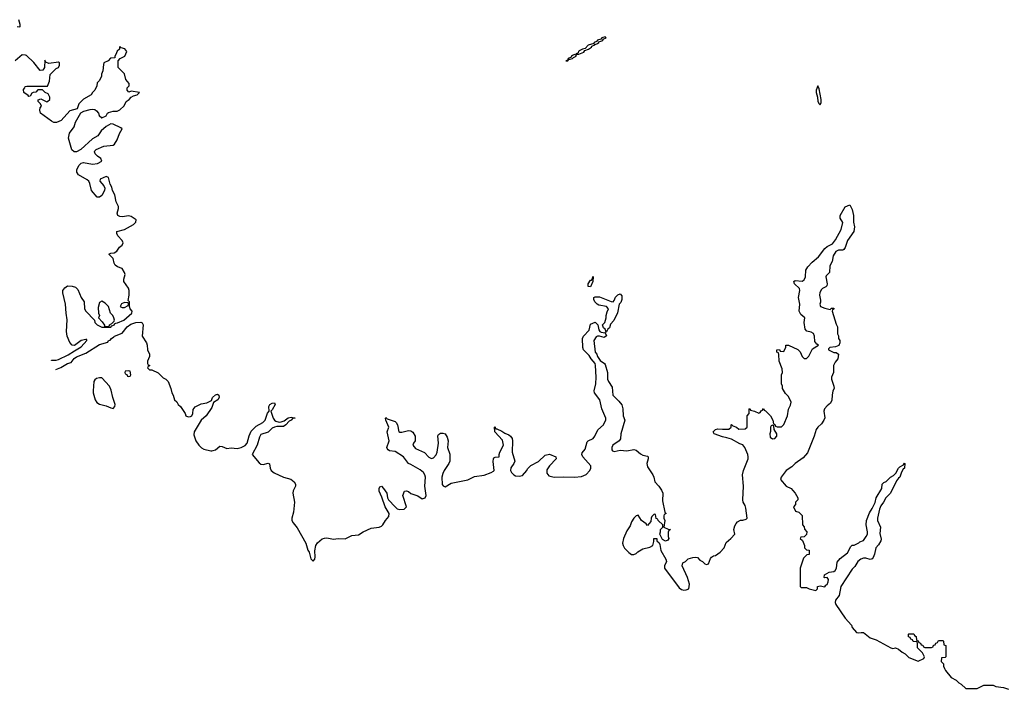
# Model space of a CAD drawing. Header units: inches. Extents: x 2792272 to 2951639, y 860504 to 1033803.
# Tile 82 of 209: x 2848309 to 2856969, y 960686 to 966570. Entities that reach past the tile are written whole.
import ezdxf

# ---------------------------------------------------------------- set-up
doc = ezdxf.new("R2010")
doc.units = ezdxf.units.IN
doc.header["$MEASUREMENT"] = 0
doc.layers.add('C8946', color=7, linetype='Continuous')
doc.layers.add('C8956', color=7, linetype='Continuous')

msp = doc.modelspace()

# ---------------------------------------------------------------- linework, layer by layer
at = {"layer": 'C8946', "color": 4, "elevation": 4}
for points in [[(2848286, 966510), (2848310, 966506), (2848314, 966510), (2848312.7, 966527.3), (2848302, 966570)], [(2848589.1, 963575.2), (2848590, 963579), (2848630, 963576.9), (2848650, 963583), (2848735.9, 963624.1), (2848790, 963661.6), (2848850, 963695.1), (2848901, 963750), (2848899.8, 963759.8), (2848890, 963761), (2848850, 963752), (2848791.5, 963708.5), (2848770.4, 963710.4), (2848750, 963734.8), (2848727.9, 963787.9), (2848720.3, 963830), (2848727.2, 963932.8), (2848716.9, 963990), (2848711.6, 964070), (2848687, 964170), (2848689.1, 964190.9), (2848705.2, 964214.8), (2848716.7, 964223.3), (2848730, 964231.2), (2848770, 964229.7), (2848798.6, 964218.6), (2848819.6, 964199.6), (2848849.4, 964130), (2848877.2, 964090), (2848879, 964030), (2848890, 964008.7), (2848966, 963930), (2848968.9, 963908.9), (2848989.1, 963889.1), (2849030, 963868), (2849110, 963869.3), (2849119.6, 963880.4), (2849142, 963890), (2849143.6, 963896.4), (2849155.3, 963904.7), (2849170, 963906.6), (2849226, 963930), (2849296, 963990), (2849298, 964010), (2849282, 964030), (2849274, 964050), (2849274, 964090), (2849262, 964102), (2849271, 964150), (2849270.9, 964190.9), (2849264.7, 964210), (2849224.7, 964270), (2849224.7, 964290), (2849236, 964330), (2849231, 964350), (2849210, 964384.7), (2849170, 964398), (2849150, 964412), (2849141, 964430), (2849131.6, 964471.6), (2849094, 964510), (2849110, 964518), (2849139.6, 964520.4), (2849164.7, 964535.3), (2849186, 964570), (2849211.3, 964590), (2849218, 964610), (2849211, 964630), (2849171.3, 964670), (2849162, 964690), (2849162, 964710), (2849230, 964726.6), (2849310.4, 964769.6), (2849331.3, 964790), (2849332, 964810), (2849290, 964840.7), (2849270, 964847.7), (2849210, 964839.1), (2849190, 964840.7), (2849171.3, 964850), (2849166, 964870), (2849178, 964910), (2849178, 964930), (2849158, 964970), (2849144.9, 965030), (2849126, 965070), (2849119.6, 965099.6), (2849105.4, 965125.4), (2849090, 965182), (2849070, 965191), (2849018, 965170), (2849015.3, 965150), (2849049, 965110), (2849059, 965090), (2849054, 965070), (2849030, 965026), (2849010, 965011), (2848990, 965011), (2848940.7, 965070), (2848927.3, 965130), (2848916, 965150), (2848903, 965163), (2848826.9, 965206.9), (2848810.7, 965230.7), (2848810.7, 965250), (2848828, 965290), (2848850, 965309.2), (2848870, 965314), (2848950, 965299.3), (2848993.2, 965306.8), (2849030, 965328), (2849022, 965350), (2848992, 965370), (2848972, 965390), (2848966, 965410), (2848970, 965418), (2848982, 965430), (2849050, 965459.3), (2849131.1, 965468.9), (2849143.6, 965476.4), (2849165.4, 965514.6), (2849186, 965570), (2849211.3, 965610), (2849199.8, 965619.8), (2849130, 965652), (2849110, 965654), (2849070, 965632), (2849025.6, 965594.4), (2848995.3, 965550), (2848950, 965524), (2848846, 965430), (2848810, 965410.4), (2848788.9, 965408.9), (2848767.6, 965427.6), (2848737, 965530), (2848747.7, 965572.3), (2848787.7, 965630), (2848800.5, 965670), (2848847.3, 965752.7), (2848874.4, 965765.6), (2848930, 965782), (2848950, 965784.5), (2848970, 965780.9), (2848985.2, 965770), (2849002, 965750), (2849009.1, 965729.1), (2849031.6, 965708.4), (2849070, 965726), (2849082, 965750), (2849090, 965755.3), (2849130, 965766), (2849167.3, 965767.3), (2849190, 965778), (2849227.1, 965812.9), (2849246.8, 965850), (2849272.2, 965867.8), (2849290, 965889.2), (2849310, 965902), (2849342, 965910), (2849362, 965930), (2849290, 965942), (2849270, 965934), (2849254, 965950), (2849254, 965970), (2849271.6, 965988.4), (2849272, 966010), (2849243.6, 966043.6), (2849230, 966094), (2849174, 966150), (2849174, 966210), (2849194, 966230), (2849234, 966250), (2849251.3, 966291.3), (2849232.7, 966312.7), (2849202, 966322), (2849190, 966334), (2849186, 966330), (2849186, 966310), (2849167.3, 966292.7), (2849160.4, 966279.6), (2849146, 966246), (2849146, 966234), (2849108.4, 966231.6), (2849086, 966210), (2849050, 966192), (2849044.7, 966175.3), (2849040.4, 966119.6), (2849028.9, 966091.1), (2849028, 966070), (2849008.4, 966031.6), (2848990, 966014), (2848988, 965990), (2848968.9, 965951.1), (2848949.1, 965930.9), (2848938, 965910), (2848869.1, 965870.9), (2848828, 965830), (2848813.2, 965786.8), (2848749.3, 965770.7), (2848675.2, 965684.8), (2848633.4, 965666.6), (2848610, 965667.2), (2848590, 965677.6), (2848493, 965750), (2848485.3, 965774.7), (2848490, 965795.3), (2848501, 965810), (2848491.3, 965831.3), (2848472, 965850), (2848472.7, 965867.3), (2848494.6, 965874.6), (2848548.4, 965848.4), (2848554, 965850), (2848574, 965870), (2848574, 965890), (2848558, 965918), (2848534, 965930), (2848510, 965954), (2848470, 965954), (2848450, 965934), (2848428.4, 965931.6), (2848416.4, 965923.6), (2848402, 965898), (2848390, 965894), (2848384.7, 965904.7), (2848346, 965930), (2848342, 965958), (2848354, 965970), (2848358, 965982), (2848372.7, 965987.3), (2848552.7, 965987.3), (2848572, 966030), (2848578, 966090), (2848630, 966142), (2848650.8, 966149.2), (2848658, 966170), (2848658, 966190), (2848650, 966196), (2848566, 966186), (2848538, 966198), (2848530, 966214), (2848528, 966150), (2848514, 966126), (2848490, 966124.7), (2848434.4, 966194.4), (2848370, 966256), (2848359.8, 966259.8), (2848330, 966262.8), (2848270, 966208)], [(2848625.8, 963496.4), (2848670, 963513.4), (2848730, 963548.5), (2848762.4, 963557.6), (2848788.5, 963591.5), (2848810, 963608.5), (2848890, 963640.3), (2849010, 963717.1), (2849083.1, 963736.9), (2849089, 963750), (2849104.7, 963755.3), (2849115.3, 963770), (2849138, 963782), (2849144, 963790), (2849210, 963816.3), (2849253.3, 963870), (2849285.6, 963894.4), (2849330, 963908.7), (2849373.2, 963913.2), (2849385.2, 963905.2), (2849394, 963890), (2849386.8, 963790), (2849424.7, 963730), (2849431.3, 963710), (2849432, 963670), (2849452, 963630), (2849452, 963610), (2849434, 963570), (2849434, 963550), (2849438, 963538), (2849454, 963530), (2849438, 963522), (2849434, 963510), (2849450, 963494), (2849470, 963494), (2849526.8, 963466.8), (2849570, 963422), (2849594, 963410), (2849614, 963390), (2849638, 963330), (2849646, 963290), (2849658, 963270), (2849672, 963230), (2849690.9, 963210.9), (2849702, 963190), (2849724.7, 963170), (2849764.7, 963110), (2849771.3, 963090), (2849790, 963080.7), (2849810, 963082), (2849824, 963090), (2849832, 963110), (2849835.1, 963144.9), (2849851.9, 963168.1), (2849906, 963194), (2849955.3, 963204.7), (2849996.5, 963223.5), (2850000, 963233.1)], [(2850000, 963163.6), (2849999, 963161), (2849948, 963090), (2849906.4, 963050), (2849844, 962950), (2849842, 962922), (2849858, 962870), (2849884.7, 962830), (2849907.7, 962807.7), (2849930, 962794.8), (2849990, 962782.4), (2850000, 962782.7)]]:
    msp.add_lwpolyline(points, dxfattribs=at)
for points in [[(2849030, 964098), (2849010, 964086), (2848999.6, 964040.4), (2849002, 963990), (2849011.3, 963970), (2849002, 963950), (2849035.3, 963915.3), (2849054, 963886), (2849054, 963874), (2849090, 963874), (2849098, 963882), (2849098, 963890), (2849119, 963901), (2849139, 963921), (2849142, 963930), (2849138, 963950), (2849128, 963970), (2849108.7, 963990), (2849088.9, 964048.9), (2849060.4, 964080.4)], [(2849230, 964086), (2849205.4, 964074.6), (2849194, 964050), (2849210, 964042), (2849230, 964042), (2849262, 964058), (2849266, 964070), (2849262, 964082)], [(2849270, 963486), (2849238, 963482), (2849234, 963470), (2849238, 963458), (2849252.7, 963452.7), (2849258, 963438), (2849270, 963434), (2849282, 963438), (2849286, 963450), (2849282, 963482)], [(2849010, 963424.5), (2848983.9, 963416.1), (2848970, 963405.2), (2848962.4, 963390), (2848954, 963310), (2848954, 963290), (2848972.2, 963230), (2848987.3, 963207.3), (2849010, 963192.4), (2849070, 963178.4), (2849110, 963159.1), (2849130, 963154.8), (2849145.2, 963170), (2849149.2, 963190), (2849128.9, 963251.1), (2849114.6, 963314.6), (2849099, 963350), (2849030, 963422.7)]]:
    msp.add_lwpolyline(points, close=True, dxfattribs=at)
at = {"layer": 'C8956', "color": 4}
for points, elevation in [([(2853459, 966419), (2853430, 966412), (2853419.9, 966400.1), (2853392, 966390), (2853381.4, 966378.6), (2853361, 966370), (2853358.8, 966361.2), (2853310, 966346), (2853284, 966316), (2853258, 966310), (2853230, 966295.1), (2853224, 966290), (2853222, 966278), (2853202, 966270), (2853198, 966262), (2853190, 966264), (2853170, 966254.5), (2853161, 966250), (2853158, 966242), (2853132, 966230), (2853138, 966222), (2853130, 966226), (2853126, 966214), (2853114, 966210), (2853130, 966207.7), (2853140.2, 966219.8), (2853170, 966228), (2853180.7, 966239.3), (2853204, 966250), (2853202, 966258), (2853213.6, 966266.4), (2853226.4, 966266.4), (2853270, 966285.5), (2853280.7, 966299.3), (2853313.2, 966310), (2853339.3, 966330), (2853342, 966338), (2853368, 966350), (2853366, 966354), (2853370, 966352), (2853390, 966362), (2853404, 966370), (2853404, 966376), (2853430, 966384.9), (2853439, 966390), (2853442, 966398), (2853468, 966410)], 8), ([(2855330, 965988.7), (2855314, 965950), (2855313, 965930), (2855326.3, 965890), (2855330, 965852), (2855341, 965830), (2855350, 965822.8), (2855358, 965842), (2855357.6, 965870), (2855341.5, 965961.5)], 8), ([(2853330, 964222), (2853310, 964226), (2853309.4, 964250), (2853330, 964282), (2853338, 964282), (2853348.4, 964291.6), (2853350, 964314), (2853354, 964310), (2853351.3, 964270)], 4), ([(2853462, 963822), (2853466, 963830), (2853458, 963850), (2853442.7, 963862.7), (2853435.3, 963890), (2853455.3, 963910), (2853468.7, 963950), (2853468, 963970), (2853476, 964004), (2853488.7, 964030), (2853470, 964048.7), (2853402.7, 964062.7), (2853389.2, 964069.2), (2853369, 964090), (2853359, 964110), (2853358, 964130), (2853370, 964136), (2853410, 964134), (2853510, 964094.8), (2853530, 964091.3), (2853538.6, 964101.4), (2853549.5, 964130.5), (2853570, 964151.3), (2853590, 964162), (2853604.7, 964144.7), (2853606, 964110), (2853595.3, 964084.7), (2853582, 964070), (2853565.8, 963994.2), (2853533.7, 963926.3), (2853504, 963896), (2853496.3, 963863.7), (2853482, 963850), (2853470, 963826)], 4), ([(2854930, 963006), (2854918, 963002), (2854914, 962990), (2854912.7, 962952.7), (2854906, 962930), (2854910, 962902), (2854930, 962887.3), (2854950, 962891.3), (2854968.7, 962910), (2854968, 962930), (2854946, 962970), (2854942, 963002)], 4)]:
    msp.add_lwpolyline(points, close=True, dxfattribs=dict(at, elevation=elevation))
at = {"layer": 'C8956', "color": 4, "elevation": 4}
for points in [[(2850000, 962782.7), (2850010, 962783.1), (2850030, 962790.5), (2850070, 962821.6), (2850090, 962820.4), (2850130, 962802.6), (2850170, 962807.2), (2850222.9, 962802.9), (2850257.2, 962810), (2850291.8, 962828.2), (2850309.6, 962850), (2850326.6, 962913.4), (2850346.1, 962953.9), (2850390, 962998), (2850448.1, 963031.9), (2850467.9, 963052.1), (2850490, 963112), (2850502, 963130), (2850499, 963170), (2850509, 963190), (2850530, 963201), (2850550, 963202), (2850554.8, 963190), (2850530, 963142), (2850518, 963130), (2850538, 963070), (2850550, 963050.8), (2850561.7, 963041.7), (2850590, 963033), (2850610, 963035.5), (2850635.5, 963044.5), (2850671.1, 963071.1), (2850696, 963076), (2850732, 963070), (2850710, 963068), (2850698, 963050), (2850678.8, 963041.2), (2850650.8, 963010), (2850630, 962996), (2850570, 962995.1), (2850550, 962989.6), (2850530, 962980.9), (2850493.9, 962946.1), (2850430, 962923.7), (2850417.4, 962902.6), (2850397, 962830), (2850353, 962750), (2850416.1, 962676.1), (2850430, 962665.3), (2850450, 962662), (2850493.7, 962673.7), (2850506.8, 962666.8), (2850512.2, 962630), (2850521.3, 962610), (2850546.9, 962586.9), (2850629.1, 962549.1), (2850693.8, 962533.8), (2850724.4, 962510), (2850734.4, 962490), (2850734.9, 962470), (2850714, 962430), (2850711.8, 962410), (2850727.2, 962330), (2850717.1, 962242.9), (2850703.1, 962190), (2850703.7, 962170), (2850714, 962150), (2850750, 962106), (2850824.9, 961970), (2850843.8, 961910), (2850855.5, 961890), (2850870, 961832), (2850890, 961811.3), (2850904, 961830), (2850909, 961850), (2850904.1, 961904.1), (2850913.3, 961950), (2850927.4, 961972.6), (2850970, 962007), (2850990, 962014.9), (2851010, 962016), (2851070, 962004.2), (2851110, 962010.3), (2851172.1, 962007.9), (2851230, 962037), (2851290, 962042.7), (2851330, 962070.4), (2851399.2, 962100.8), (2851470, 962110.3), (2851490, 962118.4), (2851502.9, 962130), (2851525.1, 962170), (2851555.6, 962204.4), (2851558, 962230), (2851522.4, 962290), (2851494.5, 962374.5), (2851470, 962428), (2851469.4, 962450.6), (2851475.3, 962464.7), (2851490, 962472), (2851510, 962451.3), (2851537.3, 962410), (2851544, 962370), (2851553.4, 962350), (2851610, 962290.5), (2851630, 962273), (2851650, 962264.9), (2851691, 962269), (2851711.6, 962290), (2851679.3, 962390), (2851694, 962426), (2851710, 962431.3), (2851730, 962422.8), (2851750, 962407.7), (2851810, 962384.9), (2851850, 962358.8), (2851874.5, 962370), (2851883.7, 962390), (2851872, 962470), (2851877, 962550), (2851873.6, 962570), (2851860.7, 962590), (2851830, 962615.1), (2851750, 962662), (2851729.1, 962669.1), (2851684, 962730), (2851610, 962775.1), (2851562, 962782), (2851549, 962789), (2851541.2, 962801.2), (2851539, 962810), (2851559.3, 962870), (2851542, 962950), (2851555.3, 962990), (2851528, 963050), (2851526, 963070), (2851530, 963074), (2851542, 963062), (2851610, 963038.8), (2851621, 963030), (2851633.4, 963010), (2851644.7, 962950), (2851650, 962946), (2851670, 962946), (2851730, 962961), (2851750, 962958), (2851766.4, 962946.4), (2851786, 962910), (2851786, 962870), (2851771.3, 962850), (2851766, 962830), (2851790, 962802.8), (2851868.2, 962768.2), (2851906.6, 962726.6), (2851930, 962714.8), (2851950, 962718.8), (2851972.8, 962747.2), (2851980.7, 962770), (2851993.2, 962850), (2851985.6, 962914.4), (2851993.6, 962926.4), (2852010, 962938), (2852030, 962938), (2852050.7, 962930.7), (2852070, 962902), (2852078.8, 962870), (2852071, 962810), (2852091, 962751), (2852091, 962690), (2852082.8, 962670), (2852043, 962610), (2852030, 962582), (2852023.1, 962550), (2852026, 962486), (2852032.8, 962472.8), (2852050, 962464.4), (2852102.7, 962497.3), (2852250, 962527.4), (2852310, 962555.8), (2852393.4, 962566.6), (2852455.3, 962590), (2852476.6, 962603.4), (2852481.2, 962610), (2852472.9, 962687.1), (2852475.3, 962710), (2852480.2, 962719.8), (2852490, 962724.7), (2852526, 962730), (2852526, 962750), (2852532.3, 962770), (2852565.1, 962830), (2852554.7, 962874.7), (2852488, 962950), (2852486, 962990), (2852490, 962992), (2852494, 962974), (2852506, 962974), (2852550, 962954), (2852575.5, 962935.5), (2852610, 962922), (2852626.8, 962910), (2852639.1, 962890), (2852643.8, 962870), (2852640.4, 962770), (2852663, 962690), (2852654.8, 962670), (2852627.5, 962632.5), (2852626.4, 962610), (2852634.9, 962590), (2852654.8, 962570), (2852670, 962563.1), (2852701.2, 962558.8), (2852730, 962566), (2852769.2, 962610), (2852776, 962624), (2852806, 962654), (2852870.8, 962689.2), (2852930, 962743.1), (2852970, 962753), (2853026, 962730), (2853027.3, 962710), (2852970, 962649.6), (2852946.5, 962613.5), (2852945.4, 962585.4), (2852963.2, 962563.2), (2853010, 962550.3), (2853090, 962554), (2853190, 962550.2), (2853250, 962555.6), (2853290, 962573.7), (2853323.1, 962610), (2853332.6, 962630), (2853332.8, 962650), (2853262.7, 962730), (2853252.3, 962750), (2853256.6, 962763.4), (2853283.5, 962796.5), (2853300.1, 962859.9), (2853309.6, 962870.4), (2853353.6, 962890), (2853367.6, 962910), (2853393.4, 962966.6), (2853442.7, 963010), (2853464.8, 963055.2), (2853465.1, 963070), (2853429.6, 963150), (2853412.7, 963230), (2853365.2, 963290), (2853362.7, 963310), (2853375.1, 963370), (2853379.3, 963430), (2853374, 963530), (2853369.1, 963549.1), (2853335.3, 963590), (2853318.6, 963618.6), (2853268.7, 963670), (2853262, 963690), (2853258, 963770), (2853268, 963790), (2853318, 963842), (2853330, 963894), (2853372, 963912), (2853394, 963890), (2853403.6, 963843.6), (2853411.6, 963831.6), (2853423.6, 963823.6), (2853459.6, 963819.6), (2853470.8, 963790.8), (2853450, 963777.2), (2853410, 963789.2), (2853391, 963789), (2853378, 963782), (2853358, 963750), (2853372, 963650), (2853384.7, 963630), (2853390.6, 963610), (2853414, 963574), (2853454, 963550), (2853459.6, 963539.6), (2853478.8, 963470), (2853478.8, 963410), (2853486.8, 963390), (2853519.8, 963339.8), (2853526, 963270), (2853578.5, 963218.5), (2853604.5, 963184.5), (2853614.8, 963150), (2853616, 963090), (2853631.3, 963050), (2853595.8, 962930), (2853592.8, 962887.2), (2853581, 962870), (2853524.9, 962830), (2853517.3, 962810), (2853518, 962790), (2853522.8, 962782.8), (2853536.9, 962776.9), (2853590, 962788), (2853650, 962783), (2853710, 962793.4), (2853730, 962788.2), (2853770, 962755.5), (2853790, 962744.9), (2853830, 962736), (2853836, 962730), (2853837.3, 962710), (2853823.8, 962670), (2853830, 962641), (2853877.3, 962570), (2853886.8, 962550), (2853894, 962510), (2853930, 962472), (2853955.3, 962435.3), (2853964.7, 962410), (2853962, 962342), (2853982, 962242), (2853994, 962230), (2853978, 962222), (2853974, 962210), (2853974, 962190), (2853982, 962170), (2853974, 962110), (2854012.7, 962092.7), (2854032, 962090), (2854018, 962082), (2854012.7, 962067.3), (2854012, 962030), (2854018, 962010), (2854010, 961998), (2853988.7, 961988.7), (2853962, 962002), (2853938, 962050), (2853946, 962070), (2853946, 962090), (2853966, 962110), (2853966, 962130), (2853926, 962170), (2853922, 962182), (2853907.3, 962187.3), (2853902, 962222), (2853890, 962226), (2853870, 962206), (2853862, 962190), (2853859.6, 962160.4), (2853830, 962126), (2853820.4, 962140.4), (2853778, 962170), (2853750, 962215.3), (2853730, 962209), (2853710, 962189.2), (2853690, 962157.2), (2853677.2, 962122.8), (2853650, 962077.2), (2853620.5, 962010), (2853610.8, 961970), (2853617.3, 961950), (2853630, 961926), (2853667.1, 961887.1), (2853690, 961871.3), (2853710, 961871.3), (2853730, 961878), (2853745.2, 961894.8), (2853790, 961921), (2853850, 961936), (2853878, 961950), (2853886, 961986), (2853886, 962010), (2853912.7, 962012.7), (2853914, 961990), (2853932.7, 961972.7), (2853939.6, 961959.6), (2853947.1, 961907.1), (2853991.3, 961830), (2853998, 961810), (2853981, 961770), (2853979.1, 961750), (2854110, 961577.3), (2854130, 961562), (2854150, 961557.3), (2854170, 961558.8), (2854195.3, 961570), (2854199, 961610), (2854184, 961670), (2854135.3, 961770), (2854142, 961798), (2854166, 961810), (2854188.4, 961831.6), (2854230, 961844.7), (2854250, 961846), (2854270, 961844.7), (2854290, 961822), (2854314, 961810), (2854334, 961790), (2854350, 961782), (2854366, 961790), (2854384, 961836), (2854393.2, 961846.8), (2854410, 961858), (2854430, 961862.8), (2854468.7, 961890), (2854504, 961930), (2854523.7, 961976.3), (2854564, 962010), (2854599, 962050), (2854589, 962090), (2854598, 962122), (2854610, 962142), (2854623.1, 962156.9), (2854648.4, 962171.6), (2854670, 962171.3), (2854698, 962182), (2854708.7, 962191.3), (2854697.1, 962277.1), (2854690, 962302), (2854672.7, 962330), (2854669, 962350), (2854676.3, 962470), (2854666, 962570), (2854674.7, 962610), (2854715.1, 962710), (2854717, 962730), (2854712, 962750), (2854686, 962810), (2854670, 962833.2), (2854642.5, 962842.5), (2854570, 962884), (2854530, 962897.2), (2854490, 962904), (2854418, 962930), (2854408, 962950), (2854428, 962970), (2854450, 962976), (2854490, 962971.3), (2854547.3, 962972.7), (2854566, 962990), (2854566, 963010), (2854570, 963014), (2854582, 963002), (2854614, 962990), (2854632.7, 962972.7), (2854690, 962974), (2854706, 962990), (2854706, 963090), (2854726, 963110), (2854726, 963150), (2854730, 963154), (2854738, 963138), (2854771.6, 963131.6), (2854810, 963114), (2854822, 963118), (2854830, 963134), (2854842, 963138), (2854850, 963154), (2854858, 963138), (2854870, 963134), (2854912, 963090), (2854932, 963050), (2854938, 963018), (2854952, 963012), (2854958, 962998), (2854972.7, 962992.7), (2855010, 962991.3), (2855030, 963012), (2855062.7, 963090), (2855072.1, 963147.9), (2855090, 963182), (2855093.2, 963210), (2855070, 963258), (2855044.7, 963284.7), (2855018, 963330), (2855018, 963350), (2855008, 963370), (2855008, 963450), (2855018, 963470), (2855016.4, 963503.6), (2854988.9, 963568.9), (2854987.3, 963627.3), (2854982, 963642), (2854968.4, 963648.4), (2854968, 963670), (2854991.6, 963671.6), (2854998, 963658), (2855030, 963654), (2855047.3, 963692.7), (2855048.7, 963711.3), (2855070, 963711.3), (2855152.7, 963672.7), (2855172.7, 963652.7), (2855192, 963610), (2855210, 963592), (2855230, 963592), (2855250, 963612), (2855281.5, 963678.5), (2855335.3, 963710), (2855319, 963719), (2855302.5, 963742.5), (2855299.3, 963790), (2855291.6, 963811.6), (2855270, 963823.7), (2855232.9, 963832.9), (2855219, 963850), (2855209.3, 963910), (2855216, 963950), (2855180.5, 963980.5), (2855165.1, 964010), (2855169.6, 964070), (2855158.7, 964130), (2855169.5, 964190), (2855166.8, 964206.8), (2855125.2, 964250), (2855118, 964270), (2855130, 964278), (2855190, 964273.4), (2855210, 964284), (2855220.5, 964310), (2855222.9, 964370), (2855240.5, 964399.5), (2855279.7, 964440.3), (2855334.2, 964485.8), (2855390, 964559.1), (2855410, 964576.3), (2855458.6, 964601.4), (2855485.6, 964634.4), (2855534.7, 964725.3), (2855548.4, 964788.4), (2855526.6, 964826.6), (2855526.6, 964850), (2855570, 964924.7), (2855610, 964942), (2855630, 964902), (2855644, 964850), (2855644, 964790), (2855650.6, 964750), (2855646.8, 964710), (2855591, 964630), (2855570.6, 964569.4), (2855558, 964550), (2855550, 964545.2), (2855510, 964545.2), (2855499.8, 964540.2), (2855488, 964532), (2855464.4, 964495.6), (2855455.3, 964444.7), (2855433.4, 964406.6), (2855430.8, 964350), (2855401, 964319), (2855398, 964310), (2855410.7, 964250), (2855407.7, 964232.3), (2855398, 964222), (2855370, 964209.4), (2855359.9, 964200.1), (2855346.6, 964173.4), (2855343, 964150), (2855353.4, 964106.6), (2855353.4, 964086.6), (2855346, 964070), (2855352, 964050), (2855390, 964034.8), (2855436.4, 964023.6), (2855450, 964034), (2855470, 964034), (2855474, 964030), (2855458, 964022), (2855454, 964010), (2855490, 963894), (2855502, 963870), (2855502, 963810), (2855511.6, 963791.6), (2855512, 963770), (2855522, 963750), (2855522, 963730), (2855512.7, 963707.3), (2855483.6, 963696.4), (2855434, 963690), (2855422, 963678), (2855422, 963670), (2855470, 963646), (2855490, 963644.7), (2855512, 963630), (2855506, 963590), (2855480.7, 963559.3), (2855467.1, 963532.9), (2855468, 963470), (2855448.2, 963430), (2855448.2, 963410), (2855471.1, 963348.9), (2855471.3, 963330), (2855461, 963310), (2855454, 963270), (2855453.4, 963226.6), (2855440.7, 963199.3), (2855410, 963176), (2855388.2, 963150), (2855383, 963130), (2855390.6, 963070.6), (2855383.1, 963050), (2855361.4, 963018.6), (2855328.2, 962990), (2855313.4, 962970), (2855298, 962910), (2855237.3, 962762.7), (2855199.6, 962720.4), (2855129.2, 962670.8), (2855099.3, 962640.7), (2855050.8, 962610), (2855006, 962550), (2855001, 962530), (2855050, 962472), (2855094, 962450), (2855110, 962434), (2855130.9, 962410.9), (2855154, 962370), (2855152, 962350), (2855132, 962330), (2855132, 962310), (2855114, 962290), (2855134, 962250), (2855162, 962242), (2855192, 962212), (2855192.7, 962132.7), (2855210, 962114), (2855212.7, 962092.7), (2855231.3, 962070), (2855230, 962046), (2855210, 962026), (2855178, 962022), (2855174, 962010), (2855192.7, 961992.7), (2855199.6, 961979.6), (2855212, 961950), (2855212, 961930), (2855219.6, 961919.6), (2855230, 961912), (2855254, 961910), (2855252, 961870), (2855232, 961868), (2855202, 961838), (2855174, 961750), (2855172.7, 961612.7), (2855174, 961590), (2855182, 961582), (2855230, 961582), (2855254, 961570), (2855310, 961554), (2855326, 961570), (2855326, 961590), (2855350, 961594), (2855390, 961586), (2855399.3, 961600.7), (2855410, 961607.3), (2855421.2, 961630), (2855422, 961650), (2855410, 961668), (2855390, 961666), (2855386, 961670), (2855387.3, 961692.7), (2855430, 961714), (2855470, 961721), (2855482, 961730), (2855492.7, 961750), (2855498, 961802), (2855525.2, 961834.8), (2855590, 961886), (2855619, 961941), (2855630, 961952), (2855650, 961952), (2855690, 961972), (2855698, 961982), (2855730, 961994.8), (2855755.1, 962030), (2855765.2, 962050), (2855766, 962070), (2855753.2, 962130), (2855756, 962170), (2855782, 962238), (2855806.3, 962273.7), (2855832.9, 962327.1), (2855841.2, 962370), (2855892.7, 962450), (2855895.3, 962490), (2855910, 962504.7), (2855930, 962511.3), (2855969.2, 962550.8), (2855994.6, 962565.4), (2856014, 962586), (2856038, 962630), (2856050, 962642), (2856082, 962658), (2856090, 962674), (2856094, 962670), (2856091, 962630), (2856079.6, 962620.4), (2856066, 962594), (2856050.5, 962549.5), (2856038, 962542), (2856020.7, 962519.3), (2855966.8, 962410), (2855926.8, 962370), (2855906, 962330), (2855882, 962298), (2855870.8, 962270), (2855854, 962190), (2855854, 962170), (2855879.1, 962110), (2855874.4, 962054.4), (2855885.4, 962005.4), (2855882.8, 961990), (2855864, 961956), (2855838, 961930), (2855827.1, 961872.9), (2855816, 961844), (2855806, 961834), (2855790, 961828), (2855750, 961839), (2855730, 961839.3), (2855706.8, 961830), (2855682, 961810), (2855654.6, 961765.4), (2855630, 961741.2), (2855532.4, 961590), (2855516, 961510), (2855485.5, 961470), (2855480.5, 961450), (2855488, 961430), (2855570.6, 961310), (2855624.7, 961250), (2855631.3, 961230), (2855670, 961186), (2855690, 961181), (2855710, 961186), (2855730, 961184.7), (2855790, 961138), (2855842, 961122), (2855970, 961051.3), (2855990, 961044.7), (2856011.1, 961051.1), (2856039.6, 961039.6), (2856070, 961012), (2856096.9, 960996.9), (2856130, 960964.7), (2856210, 960934), (2856262, 960958), (2856266, 960970), (2856250, 961006), (2856206, 961050), (2856206, 961090), (2856202, 961102), (2856167.3, 961107.3), (2856162, 961122), (2856147.3, 961127.3), (2856142, 961142), (2856127.3, 961147.3), (2856126, 961170), (2856130, 961174), (2856172.7, 961172.7), (2856178, 961158), (2856194, 961150), (2856198, 961118), (2856212.7, 961112.7), (2856218, 961098), (2856232.7, 961092.7), (2856238, 961078), (2856252.7, 961072.7), (2856258, 961058), (2856270, 961054), (2856330, 961054), (2856342, 961058), (2856347.3, 961072.7), (2856362, 961078), (2856367.3, 961092.7), (2856382, 961098), (2856390, 961114), (2856430, 961114), (2856434, 961110), (2856438, 961078), (2856454, 961070), (2856454, 960970), (2856450, 960966), (2856418, 960962), (2856414, 960930), (2856434, 960910), (2856434, 960890), (2856442, 960870), (2856452, 960850), (2856502, 960790), (2856545.4, 960765.4), (2856570, 960742), (2856590, 960732), (2856630, 960694), (2856730, 960692), (2856790, 960722), (2856870, 960722), (2856894, 960710), (2856961.1, 960701.1), (2857006.2, 960686.2)], [(2850000, 963233.1), (2850006, 963250), (2850030, 963274.8), (2850050, 963281), (2850061, 963270), (2850062.8, 963250), (2850050.7, 963230), (2850014.8, 963205.2), (2850000, 963163.6)]]:
    msp.add_lwpolyline(points, dxfattribs=at)

doc.saveas('drawing.dxf')
